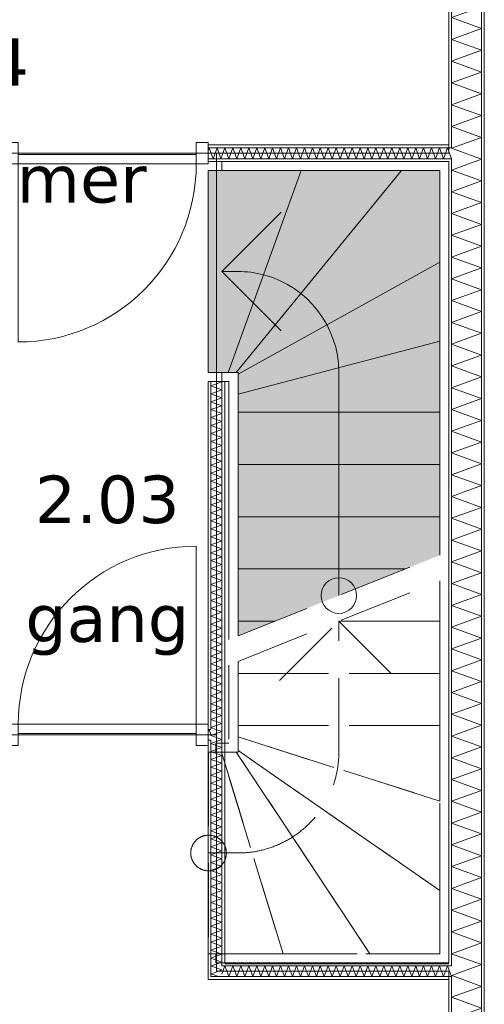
# Model space of a CAD drawing. Header units: millimetres. Extents: x -14925 to 266687, y -3550 to 35834.
# Tile 20 of 244: x 2517 to 4475, y 1530 to 5678. Entities that reach past the tile are written whole.
import ezdxf
from ezdxf.enums import TextEntityAlignment as Align

# ---------------------------------------------------------------- set-up
doc = ezdxf.new("R2010")
doc.units = ezdxf.units.MM
doc.header["$MEASUREMENT"] = 0
doc.linetypes.add('B0701', pattern=[468.239987, 311.999989, -156.239998])
for name, color, linetype in [('24 Trappen', 7, 'Continuous'), ('24 Trappen Afdek-arcering', 7, 'Continuous'), ('New_22 C Binnenwanden', 7, 'Continuous'), ('New_22 C Binnenwanden Deuren', 7, 'Continuous'), ('New_22 C Binnenwanden Doorsnede-arcering', 7, 'Continuous'), ('New_22 C Binnenwanden Laagscheidingslijnen', 7, 'Continuous'), ('New_Z Gebruiksopp', 7, 'Continuous'), ('New_Z Gebruiksopp Zone omranding', 7, 'Continuous'), ('New_Z Gebruiksopp Zone tekst', 7, 'Continuous')]:
    doc.layers.add(name, color=color, linetype=linetype)
doc.styles.add('GENERATED_STYLE_1', font='verdana.ttf')
doc.styles.add('GENERATED_STYLE_2', font='verdana.ttf')
pattern_1 = [(270, (0, 0), (100, 0), [])]
pattern_2 = [(90, (0, 0), (-100, 0), [])]
pattern_3 = [(180, (0, 0), (0, 100), [])]

# ---------------------------------------------------------------- blocks, each defined once
blk = doc.blocks.new('gang_2.03_3_3', base_point=(2886, 3890))
at = {"layer": 'New_Z Gebruiksopp Zone tekst', "color": 2, "lineweight": 0}
for tag, style, p in [('DUMMY_941', 'GENERATED_STYLE_1', (2886, 3827.9)), ('DUMMY_942', 'GENERATED_STYLE_2', (2886, 3330.7))]:
    blk.add_attdef(tag, text='', height=200, dxfattribs=dict(at, style=style)).set_placement(p, align=Align.TOP_LEFT)
for tag, style, p in [('ROOM_NUMBER', 'GENERATED_STYLE_1', (2886, 3757.1)), ('ROOM_NAME', 'GENERATED_STYLE_2', (2886, 3256.4))]:
    blk.add_attdef(tag, text='', height=200, dxfattribs=dict(at, style=style)).set_placement(p, align=Align.TOP_CENTER)
blk = doc.blocks.new('slaapkamer_2.04_13_3', base_point=(2250, 5732.5))
at = {"layer": 'New_Z Gebruiksopp Zone tekst', "color": 2, "lineweight": 0}
for tag, style, p in [('DUMMY_941', 'GENERATED_STYLE_1', (2250, 5670.4)), ('DUMMY_942', 'GENERATED_STYLE_2', (2250, 5173.2))]:
    blk.add_attdef(tag, text='', height=200, dxfattribs=dict(at, style=style)).set_placement(p, align=Align.TOP_LEFT)
for tag, style, p in [('ROOM_NUMBER', 'GENERATED_STYLE_1', (2250, 5599.6)), ('ROOM_NAME', 'GENERATED_STYLE_2', (2250, 5107.3))]:
    blk.add_attdef(tag, text='', height=200, dxfattribs=dict(at, style=style)).set_placement(p, align=Align.TOP_CENTER)
blk = doc.blocks.new('Stair_1_3')
at = {"layer": '24 Trappen Afdek-arcering', "linetype": 'Continuous', "lineweight": 0, "true_color": 0xffffff}
for points in [[(3311, 4192), (3369, 4192), (3395.9, 4192), (3703, 5042), (3369, 5042), (3311, 5042)], [(3703, 5042), (3395.9, 4192), (3429.9, 4192), (4126.2, 5042)], [(4126.2, 5042), (3429.9, 4192), (3437, 4192), (3437, 4184.9), (4287, 4655.6), (4287, 5042)], [(3437, 4184.9), (3437, 4100.2), (4287, 4323.2), (4287, 4655.6)], [(3437, 4023.9), (4287, 4023.9), (4287, 4323.2), (3437, 4100.2)], [(3437, 4023.9), (3437, 3803.9), (4287, 3803.9), (4287, 4023.9)], [(3437, 3803.9), (3437, 3583.9), (4287, 3583.9), (4287, 3803.9)], [(3437, 3583.9), (3437, 3363.9), (4142.7, 3363.9), (4287, 3421.6), (4287, 3583.9)], [(3437, 3363.9), (3437, 3143.9), (3592.7, 3143.9), (4142.7, 3363.9)], [(3437, 3081.6), (3592.7, 3143.9), (3437, 3143.9)]]:
    blk.add_hatch(color=7, dxfattribs=at).paths.add_polyline_path(points)
at = {"layer": '24 Trappen', "color": 9, "linetype": 'Continuous', "lineweight": 0}
for p, q in [((4325, 5080), (3369, 5080)), ((3369, 5080), (3369, 5042)), ((4325, 3436.8), (4325, 5080)), ((3369, 5042), (3311, 5042)), ((3311, 5042), (3311, 4192)), ((3369, 5042), (4287, 5042)), ((3703, 5042), (3369, 5042)), ((3703, 5042), (3395.9, 4192)), ((3395.9, 4192), (3703, 5042)), ((4126.2, 5042), (3429.9, 4192)), ((3429.9, 4192), (4126.2, 5042)), ((4126.2, 5042), (3703, 5042)), ((4287, 5042), (4126.2, 5042)), ((4287, 5042), (4287, 3421.6)), ((4287, 4655.6), (4287, 5042)), ((3369, 4617), (3619, 4867)), ((4287, 4655.6), (3437, 4184.9)), ((3437, 4184.9), (4287, 4655.6)), ((4287, 4323.2), (4287, 4655.6)), ((3437, 4617), (3369, 4617)), ((3619, 4367), (3369, 4617)), ((4287, 4323.2), (3437, 4100.2)), ((3437, 4100.2), (4287, 4323.2)), ((4287, 4023.9), (4287, 4323.2)), ((3311, 4192), (3369, 4192)), ((3437, 4192), (3369, 4192)), ((3369, 4192), (3369, 4154)), ((3369, 4192), (3395.9, 4192)), ((3395.9, 4192), (3429.9, 4192)), ((3429.9, 4192), (3437, 4192)), ((3437, 3081.6), (3437, 4192)), ((3437, 4192), (3437, 4184.9)), ((3862, 3251.6), (3862, 4192)), ((3369, 4154), (3399, 4154)), ((3399, 4154), (3399, 3066.4)), ((3437, 4184.9), (3437, 4100.2)), ((3437, 4100.2), (3437, 4023.9)), ((4287, 4023.9), (3437, 4023.9)), ((3437, 4023.9), (3437, 3803.9)), ((3437, 4023.9), (4287, 4023.9)), ((4287, 3803.9), (4287, 4023.9)), ((4287, 3803.9), (3437, 3803.9)), ((3437, 3803.9), (3437, 3583.9)), ((3437, 3803.9), (4287, 3803.9)), ((4287, 3583.9), (4287, 3803.9)), ((4287, 3583.9), (3437, 3583.9)), ((3437, 3583.9), (3437, 3363.9)), ((3437, 3583.9), (4287, 3583.9)), ((4287, 3421.6), (4287, 3583.9)), ((4142.7, 3363.9), (3437, 3363.9)), ((3437, 3363.9), (3437, 3143.9)), ((3437, 3363.9), (4142.7, 3363.9)), ((3592.7, 3143.9), (3437, 3143.9)), ((3437, 3143.9), (3437, 3081.6)), ((3437, 3143.9), (3592.7, 3143.9))]:
    blk.add_line(p, q, dxfattribs=at)
at = {"layer": '24 Trappen', "color": 9, "linetype": 'B0701', "lineweight": 0}
for p, q in [((3437, 3081.6), (4287, 3421.6)), ((4325, 1704), (4325, 3329.1)), ((3437, 2973.9), (4287, 3313.9)), ((4287, 3313.9), (4287, 1742)), ((4287, 3143.9), (4287, 3313.9)), ((3612, 2893.9), (3862, 3143.9)), ((4287, 3143.9), (3862, 3143.9)), ((3862, 3143.9), (4287, 3143.9)), ((3862, 2592), (3862, 3143.9)), ((3862, 3143.9), (4112, 2893.9)), ((4287, 2923.9), (4287, 3143.9)), ((3399, 2958.7), (3399, 2630)), ((3437, 2592), (3437, 2973.9)), ((3437, 2973.9), (3437, 2923.9)), ((4287, 2923.9), (3437, 2923.9)), ((3437, 2923.9), (3437, 2703.9)), ((3437, 2923.9), (4287, 2923.9)), ((4287, 2703.9), (4287, 2923.9)), ((4287, 2703.9), (3437, 2703.9)), ((3437, 2703.9), (3437, 2656)), ((3437, 2703.9), (4287, 2703.9)), ((4287, 2386), (4287, 2703.9)), ((4287, 2386), (3437, 2656)), ((3437, 2656), (3437, 2599.1)), ((3437, 2656), (4287, 2386)), ((3399, 2630), (3342.9, 2630)), ((3342.9, 2630), (3342.9, 2592)), ((3366.9, 2592), (3312.9, 2592)), ((3312.9, 2592), (3312.9, 1742)), ((3342.9, 2592), (3437, 2592)), ((3626.6, 1742), (3366.9, 2592)), ((3366.9, 2592), (3626.6, 1742)), ((3429.9, 2592), (3366.9, 2592)), ((3993, 1742), (3429.9, 2592)), ((3429.9, 2592), (3993, 1742)), ((3437, 2592), (3429.9, 2592)), ((4287, 2008.7), (3437, 2599.1)), ((3437, 2599.1), (3437, 2592)), ((3437, 2599.1), (4287, 2008.7)), ((4287, 2008.7), (4287, 2386)), ((3312.9, 2167), (3437, 2167)), ((4287, 1742), (4287, 2008.7)), ((3312.9, 1742), (3626.6, 1742)), ((4287, 1742), (3342.9, 1742)), ((3342.9, 1742), (3342.9, 1704)), ((3342.9, 1704), (4325, 1704)), ((3626.6, 1742), (3993, 1742)), ((3993, 1742), (4287, 1742))]:
    blk.add_line(p, q, dxfattribs=at)
at = {"layer": '24 Trappen', "color": 9, "linetype": 'Continuous', "lineweight": 0}
for centre, radius, start, end in [((3437, 4192), 425, 75.3544, 90), ((3437, 4192), 425, 0, 75.3544), ((3862, 3251.6), 75, 0, 180), ((3862, 3251.6), 75, 180, 0)]:
    blk.add_arc(centre, radius, start, end, dxfattribs=at)
at = {"layer": '24 Trappen', "color": 9, "linetype": 'B0701', "lineweight": 0}
for centre, radius, start, end in [((3437, 2592), 425, 277.9125, 0), ((3312.9, 2167), 75, 0, 180), ((3312.9, 2167), 75, 180, 0), ((3437, 2592), 425, 270, 277.9125)]:
    blk.add_arc(centre, radius, start, end, dxfattribs=at)
blk = doc.blocks.new('*X119')
at = {"layer": 'New_22 C Binnenwanden Doorsnede-arcering', "color": 7, "linetype": 'Continuous', "lineweight": 0}
for p, q in [((4342.6, 6877), (4463, 6833.2)), ((4337, 6787.3), (4463, 6833.2)), ((4337, 6787.3), (4463, 6741.5)), ((4337, 6695.6), (4463, 6741.5)), ((4337, 6695.6), (4463, 6649.7)), ((4337, 6603.9), (4463, 6649.7)), ((4337, 6603.9), (4463, 6558)), ((4337, 6512.2), (4463, 6558)), ((4337, 6512.2), (4463, 6466.3)), ((4337, 6420.4), (4463, 6466.3)), ((4337, 6420.4), (4463, 6374.6)), ((4337, 6328.7), (4463, 6374.6)), ((4337, 6328.7), (4463, 6282.9)), ((4337, 6237), (4463, 6282.9)), ((4337, 6237), (4463, 6191.1)), ((4337, 6145.3), (4463, 6191.1)), ((4337, 6145.3), (4463, 6099.4)), ((4337, 6053.6), (4463, 6099.4)), ((4337, 6053.6), (4463, 6007.7)), ((4337, 5961.8), (4463, 6007.7)), ((4337, 5961.8), (4463, 5916)), ((4337, 5870.1), (4463, 5916)), ((4337, 5870.1), (4463, 5824.3)), ((4337, 5778.4), (4463, 5824.3)), ((4337, 5778.4), (4463, 5732.5)), ((4337, 5686.7), (4463, 5732.5)), ((4337, 5686.7), (4463, 5640.8)), ((4337, 5595), (4463, 5640.8)), ((4337, 5595), (4463, 5549.1)), ((4337, 5503.2), (4463, 5549.1)), ((4337, 5503.2), (4463, 5457.4)), ((4337, 5411.5), (4463, 5457.4)), ((4337, 5411.5), (4463, 5365.6)), ((4337, 5319.8), (4463, 5365.6)), ((4337, 5319.8), (4463, 5273.9)), ((4337, 5228.1), (4463, 5273.9)), ((4337, 5228.1), (4463, 5182.2)), ((4341.5, 5138), (4463, 5182.2))]:
    blk.add_line(p, q, dxfattribs=at)
blk = doc.blocks.new('*X120')
at = {"layer": 'New_22 C Binnenwanden Doorsnede-arcering', "color": 7, "linetype": 'Continuous', "lineweight": 0}
for q in [(4341.5, 5138), (4458.8, 5092)]:
    blk.add_line((4337, 5136.3), q, dxfattribs=at)
blk = doc.blocks.new('*X121')
at = {"layer": 'New_22 C Binnenwanden Doorsnede-arcering', "color": 7, "linetype": 'Continuous', "lineweight": 0}
for p, q in [((4337, 5044.6), (4463, 5090.5)), ((4458.8, 5092), (4463, 5090.5)), ((4337, 5044.6), (4463, 4998.8)), ((4337, 4952.9), (4463, 4998.8)), ((4337, 4952.9), (4463, 4907)), ((4337, 4861.2), (4463, 4907)), ((4337, 4861.2), (4463, 4815.3)), ((4337, 4769.5), (4463, 4815.3)), ((4337, 4769.5), (4463, 4723.6)), ((4337, 4677.7), (4463, 4723.6)), ((4337, 4677.7), (4463, 4631.9)), ((4337, 4586), (4463, 4631.9)), ((4337, 4586), (4463, 4540.2)), ((4337, 4494.3), (4463, 4540.2)), ((4337, 4494.3), (4463, 4448.4)), ((4337, 4402.6), (4463, 4448.4)), ((4337, 4402.6), (4463, 4356.7)), ((4337, 4310.9), (4463, 4356.7)), ((4337, 4310.9), (4463, 4265)), ((4337, 4219.1), (4463, 4265)), ((4337, 4219.1), (4463, 4173.3)), ((4337, 4127.4), (4463, 4173.3)), ((4337, 4127.4), (4463, 4081.6)), ((4337, 4035.7), (4463, 4081.6)), ((4337, 4035.7), (4463, 3989.8)), ((4337, 3944), (4463, 3989.8)), ((4337, 3944), (4463, 3898.1)), ((4337, 3852.3), (4463, 3898.1)), ((4337, 3852.3), (4463, 3806.4)), ((4337, 3760.5), (4463, 3806.4)), ((4337, 3760.5), (4463, 3714.7)), ((4337, 3668.8), (4463, 3714.7)), ((4337, 3668.8), (4463, 3623)), ((4337, 3577.1), (4463, 3623)), ((4337, 3577.1), (4463, 3531.2)), ((4337, 3485.4), (4463, 3531.2)), ((4337, 3485.4), (4463, 3439.5)), ((4337, 3393.7), (4463, 3439.5)), ((4337, 3393.7), (4463, 3347.8)), ((4337, 3301.9), (4463, 3347.8)), ((4337, 3301.9), (4463, 3256.1)), ((4337, 3210.2), (4463, 3256.1)), ((4337, 3210.2), (4463, 3164.4)), ((4337, 3118.5), (4463, 3164.4)), ((4337, 3118.5), (4463, 3072.6)), ((4337, 3026.8), (4463, 3072.6)), ((4337, 3026.8), (4463, 2980.9)), ((4337, 2935.1), (4463, 2980.9)), ((4337, 2935.1), (4463, 2889.2)), ((4337, 2843.3), (4463, 2889.2)), ((4337, 2843.3), (4463, 2797.5)), ((4337, 2751.6), (4463, 2797.5)), ((4337, 2751.6), (4463, 2705.8)), ((4337, 2659.9), (4463, 2705.8)), ((4337, 2659.9), (4463, 2614)), ((4337, 2568.2), (4463, 2614)), ((4337, 2568.2), (4463, 2522.3)), ((4337, 2476.5), (4463, 2522.3)), ((4337, 2476.5), (4463, 2430.6)), ((4337, 2384.7), (4463, 2430.6)), ((4337, 2384.7), (4463, 2338.9)), ((4337, 2293), (4463, 2338.9)), ((4337, 2293), (4463, 2247.2)), ((4337, 2201.3), (4463, 2247.2)), ((4337, 2201.3), (4463, 2155.4)), ((4337, 2109.6), (4463, 2155.4)), ((4337, 2109.6), (4463, 2063.7)), ((4337, 2017.9), (4463, 2063.7)), ((4337, 2017.9), (4463, 1972)), ((4337, 1926.1), (4463, 1972)), ((4337, 1926.1), (4463, 1880.3)), ((4337, 1834.4), (4463, 1880.3)), ((4337, 1834.4), (4463, 1788.5)), ((4337, 1742.7), (4463, 1788.5)), ((4337, 1742.7), (4463, 1696.8)), ((4449.7, 1692), (4463, 1696.8))]:
    blk.add_line(p, q, dxfattribs=at)
blk = doc.blocks.new('*X122')
at = {"layer": 'New_22 C Binnenwanden Doorsnede-arcering', "color": 7, "linetype": 'Continuous', "lineweight": 0}
for q in [(4449.7, 1692), (4350.7, 1646)]:
    blk.add_line((4337, 1651), q, dxfattribs=at)
blk = doc.blocks.new('*X123')
at = {"layer": 'New_22 C Binnenwanden Doorsnede-arcering', "color": 7, "linetype": 'Continuous', "lineweight": 0}
for p, q in [((4350.7, 1646), (4463, 1605.1)), ((4337, 1559.2), (4463, 1605.1)), ((4337, 1559.2), (4463, 1513.4)), ((4337, 1467.5), (4463, 1513.4)), ((4337, 1467.5), (4463, 1421.7)), ((4337, 1375.8), (4463, 1421.7)), ((4337, 1375.8), (4463, 1329.9)), ((4337, 1284.1), (4463, 1329.9)), ((4337, 1284.1), (4463, 1238.2)), ((4337, 1192.4), (4463, 1238.2)), ((4337, 1192.4), (4463, 1146.5)), ((4337, 1100.6), (4463, 1146.5)), ((4337, 1100.6), (4463, 1054.8)), ((4337, 1008.9), (4463, 1054.8)), ((4337, 1008.9), (4463, 963.1)), ((4337, 917.2), (4463, 963.1)), ((4337, 917.2), (4463, 871.3)), ((4337, 825.5), (4463, 871.3)), ((4337, 825.5), (4463, 779.6)), ((4337, 733.8), (4463, 779.6)), ((4337, 733.8), (4463, 687.9)), ((4337, 642), (4463, 687.9)), ((4337, 642), (4463, 596.2)), ((4337, 550.3), (4463, 596.2)), ((4337, 550.3), (4463, 504.5)), ((4337, 458.6), (4463, 504.5)), ((4337, 458.6), (4463, 412.7)), ((4353.8, 373), (4463, 412.7))]:
    blk.add_line(p, q, dxfattribs=at)
blk = doc.blocks.new('Wall_4_3', base_point=(4325, 400))
at = {"layer": 'New_22 C Binnenwanden Doorsnede-arcering', "linetype": 'Continuous', "lineweight": 0, "true_color": 0x000000}
h = blk.add_hatch(dxfattribs=at)
h.set_pattern_fill('325_Houtachtig_plaatmate_E2', color=18, style=0, pattern_type=2)
h.set_pattern_definition(pattern_1)
h.paths.add_polyline_path([(4475, 77), (4475, 7173), (4463, 7173), (4463, 77)])
h = blk.add_hatch(dxfattribs=at)
h.set_pattern_fill('325_Houtachtig_plaatmate_E2', color=18, style=0, pattern_type=2)
h.set_pattern_definition(pattern_1)
h.paths.add_polyline_path([(4337, 5150), (4337, 6862), (4329.5, 6862), (4325, 6850), (4325, 5150)])
h = blk.add_hatch(dxfattribs=at)
h.set_pattern_fill('325_Houtachtig_plaatmate_E2', color=18, style=0, pattern_type=2)
h.set_pattern_definition(pattern_1)
h.paths.add_polyline_path([(4337, 5138), (4337, 5150), (4325, 5150), (4325, 5138)])
h = blk.add_hatch(dxfattribs=at)
h.set_pattern_fill('325_Houtachtig_plaatmate_E2', color=18, style=0, pattern_type=2)
h.set_pattern_definition(pattern_1)
h.paths.add_polyline_path([(4337, 5080), (4337, 5092), (4325, 5092), (4325, 5080)])
h = blk.add_hatch(dxfattribs=at)
h.set_pattern_fill('325_Houtachtig_plaatmate_E2', color=18, style=0, pattern_type=2)
h.set_pattern_definition(pattern_1)
h.paths.add_polyline_path([(4337, 1704), (4337, 5080), (4325, 5080), (4325, 1704)])
h = blk.add_hatch(dxfattribs=at)
h.set_pattern_fill('325_Houtachtig_plaatmate_E2', color=18, style=0, pattern_type=2)
h.set_pattern_definition(pattern_1)
h.paths.add_polyline_path([(4337, 1692), (4337, 1704), (4325, 1704), (4325, 1692)])
h = blk.add_hatch(dxfattribs=at)
h.set_pattern_fill('325_Houtachtig_plaatmate_E2', color=18, style=0, pattern_type=2)
h.set_pattern_definition(pattern_1)
h.paths.add_polyline_path([(4337, 1634), (4337, 1646), (4325, 1646), (4325, 1634)])
h = blk.add_hatch(dxfattribs=at)
h.set_pattern_fill('325_Houtachtig_plaatmate_E2', color=18, style=0, pattern_type=2)
h.set_pattern_definition(pattern_1)
h.paths.add_polyline_path([(4337, 388), (4337, 1634), (4325, 1634), (4325, 400), (4329.5, 388)])
at = {"layer": 'New_22 C Binnenwanden', "color": 1, "linetype": 'Continuous', "lineweight": 0, "flags": 128}
for points in [[(4475, 77), (4475, 7173)], [(4325, 6850), (4325, 5150)], [(4325, 5080), (4325, 1704)], [(4325, 1634), (4325, 400)]]:
    blk.add_lwpolyline(points, dxfattribs=at)
at = {"layer": 'New_22 C Binnenwanden Laagscheidingslijnen', "color": 1, "linetype": 'Continuous', "lineweight": 0}
for p, q in [((4337, 6862), (4337, 5138)), ((4463, 6877), (4463, 373)), ((4337, 5138), (4325, 5138)), ((4325, 5092), (4337, 5092)), ((4337, 5092), (4337, 1692)), ((4337, 1692), (4325, 1692)), ((4325, 1646), (4337, 1646)), ((4337, 1646), (4337, 388))]:
    blk.add_line(p, q, dxfattribs=at)
at = {"layer": 'New_22 C Binnenwanden', "color": 1, "lineweight": 0}
for name in ['*X119', '*X120', '*X121', '*X122', '*X123']:
    blk.add_blockref(name, (0, 0), dxfattribs=at)
blk = doc.blocks.new('*X194')
at = {"layer": 'New_22 C Binnenwanden Doorsnede-arcering', "color": 7, "linetype": 'Continuous', "lineweight": 0}
for q in [(3311, 2676.9), (3323, 2666.1)]:
    blk.add_line((3315, 2688), q, dxfattribs=at)
blk = doc.blocks.new('D1 bl 26[1]_3')
at = {"layer": 'New_22 C Binnenwanden Deuren', "color": 7, "linetype": 'Continuous', "lineweight": 0}
for p, q in [((3261, 2710), (3261, 3460)), ((2511, 2710), (2461, 2710)), ((2461, 2710), (2461, 2620)), ((2461, 2700), (2461, 2688)), ((2511, 2620), (2511, 2710)), ((2511, 2710), (3261, 2710)), ((2511, 2670), (2511, 2710)), ((3311, 2710), (3261, 2710)), ((3261, 2710), (3261, 2620)), ((3261, 2710), (3261, 2670)), ((3311, 2620), (3311, 2710)), ((3311, 2700), (3311, 2688)), ((2461, 2688), (2461, 2642)), ((3261, 2670), (2511, 2670)), ((3311, 2688), (3311, 2642)), ((2461, 2642), (2461, 2630)), ((2461, 2620), (2511, 2620)), ((3261, 2620), (3311, 2620)), ((3311, 2642), (3311, 2630))]:
    blk.add_line(p, q, dxfattribs=at)
blk.add_arc((3261, 2710), 750, 90, 180, dxfattribs=at)
blk = doc.blocks.new('Wall_15_3', base_point=(175, 2665))
at = {"layer": 'New_22 C Binnenwanden', "color": 1, "linetype": 'Continuous', "lineweight": 0}
for p, q in [((3311, 2700), (3311, 2688)), ((3311, 2688), (3311, 2642)), ((3311, 2642), (3311, 2630))]:
    blk.add_line(p, q, dxfattribs=at)
at = {"layer": 'New_22 C Binnenwanden Laagscheidingslijnen', "color": 1, "linetype": 'Continuous', "lineweight": 0}
for p, q in [((3323, 2688), (3311, 2688)), ((3311, 2642), (3323, 2642))]:
    blk.add_line(p, q, dxfattribs=at)
at = {"layer": 'New_22 C Binnenwanden', "color": 1, "lineweight": 0}
blk.add_blockref('*X194', (0, 0), dxfattribs=at)
at = {"layer": 'New_22 C Binnenwanden Deuren', "color": 7, "linetype": 'Continuous', "lineweight": 0}
blk.add_blockref('D1 bl 26[1]_3', (0, 0), dxfattribs=at)
blk = doc.blocks.new('*X282')
at = {"layer": 'New_22 C Binnenwanden Doorsnede-arcering', "color": 7, "linetype": 'Continuous', "lineweight": 0}
for p, q in [((3369, 1674.3), (3341.1, 1664.1)), ((3369, 1674.3), (3356, 1679)), ((3354.7, 1646), (3331.4, 1654.4))]:
    blk.add_line(p, q, dxfattribs=at)
blk = doc.blocks.new('*X283')
at = {"layer": 'New_22 C Binnenwanden Doorsnede-arcering', "color": 7, "linetype": 'Continuous', "lineweight": 0}
for p, q in [((3325.7, 1692), (3323, 1691)), ((3356, 1679), (3323, 1691)), ((3341.1, 1664.1), (3323, 1657.5)), ((3331.4, 1654.4), (3323, 1657.5))]:
    blk.add_line(p, q, dxfattribs=at)
blk = doc.blocks.new('*X284')
at = {"layer": 'New_22 C Binnenwanden Doorsnede-arcering', "color": 7, "linetype": 'Continuous', "lineweight": 0}
for p, q in [((3359.8, 2642), (3323, 2628.6)), ((3369, 2611.9), (3323, 2628.6)), ((3369, 2611.9), (3323, 2595.1)), ((3369, 2578.4), (3323, 2595.1)), ((3369, 2578.4), (3323, 2561.6)), ((3369, 2544.9), (3323, 2561.6)), ((3369, 2544.9), (3323, 2528.1)), ((3369, 2511.4), (3323, 2528.1)), ((3369, 2511.4), (3323, 2494.7)), ((3369, 2477.9), (3323, 2494.7)), ((3369, 2477.9), (3323, 2461.2)), ((3369, 2444.4), (3323, 2461.2)), ((3369, 2444.4), (3323, 2427.7)), ((3369, 2410.9), (3323, 2427.7)), ((3369, 2410.9), (3323, 2394.2)), ((3369, 2377.5), (3323, 2394.2)), ((3369, 2377.5), (3323, 2360.7)), ((3369, 2344), (3323, 2360.7)), ((3369, 2344), (3323, 2327.2)), ((3369, 2310.5), (3323, 2327.2)), ((3369, 2310.5), (3323, 2293.7)), ((3369, 2277), (3323, 2293.7)), ((3369, 2277), (3323, 2260.3)), ((3369, 2243.5), (3323, 2260.3)), ((3369, 2243.5), (3323, 2226.8)), ((3369, 2210), (3323, 2226.8)), ((3369, 2210), (3323, 2193.3)), ((3369, 2176.5), (3323, 2193.3)), ((3369, 2176.5), (3323, 2159.8)), ((3369, 2143.1), (3323, 2159.8)), ((3369, 2143.1), (3323, 2126.3)), ((3369, 2109.6), (3323, 2126.3)), ((3369, 2109.6), (3323, 2092.8)), ((3369, 2076.1), (3323, 2092.8)), ((3369, 2076.1), (3323, 2059.3)), ((3369, 2042.6), (3323, 2059.3)), ((3369, 2042.6), (3323, 2025.9)), ((3369, 2009.1), (3323, 2025.9)), ((3369, 2009.1), (3323, 1992.4)), ((3369, 1975.6), (3323, 1992.4)), ((3369, 1975.6), (3323, 1958.9)), ((3369, 1942.1), (3323, 1958.9)), ((3369, 1942.1), (3323, 1925.4)), ((3369, 1908.7), (3323, 1925.4)), ((3369, 1908.7), (3323, 1891.9)), ((3369, 1875.2), (3323, 1891.9)), ((3369, 1875.2), (3323, 1858.4)), ((3369, 1841.7), (3323, 1858.4)), ((3369, 1841.7), (3323, 1824.9)), ((3369, 1808.2), (3323, 1824.9)), ((3369, 1808.2), (3323, 1791.5)), ((3369, 1774.7), (3323, 1791.5)), ((3369, 1774.7), (3323, 1758)), ((3369, 1741.2), (3323, 1758)), ((3369, 1741.2), (3323, 1724.5)), ((3369, 1707.7), (3323, 1724.5)), ((3369, 1707.7), (3325.7, 1692))]:
    blk.add_line(p, q, dxfattribs=at)
blk = doc.blocks.new('*X285')
at = {"layer": 'New_22 C Binnenwanden Doorsnede-arcering', "color": 7, "linetype": 'Continuous', "lineweight": 0}
for p, q in [((3369, 2678.8), (3323, 2662.1)), ((3369, 2645.3), (3323, 2662.1)), ((3369, 2678.8), (3343.8, 2688)), ((3369, 2645.3), (3359.8, 2642))]:
    blk.add_line(p, q, dxfattribs=at)
blk = doc.blocks.new('*X286')
at = {"layer": 'New_22 C Binnenwanden Doorsnede-arcering', "color": 7, "linetype": 'Continuous', "lineweight": 0}
for p, q in [((3369, 4152.2), (3323, 4135.4)), ((3369, 4152.2), (3364, 4154)), ((3369, 4118.7), (3323, 4135.4)), ((3369, 4118.7), (3323, 4101.9)), ((3369, 4085.2), (3323, 4101.9)), ((3369, 4085.2), (3323, 4068.5)), ((3369, 4051.7), (3323, 4068.5)), ((3369, 4051.7), (3323, 4035)), ((3369, 4018.2), (3323, 4035)), ((3369, 4018.2), (3323, 4001.5)), ((3369, 3984.7), (3323, 4001.5)), ((3369, 3984.7), (3323, 3968)), ((3369, 3951.3), (3323, 3968)), ((3369, 3951.3), (3323, 3934.5)), ((3369, 3917.8), (3323, 3934.5)), ((3369, 3917.8), (3323, 3901)), ((3369, 3884.3), (3323, 3901)), ((3369, 3884.3), (3323, 3867.5)), ((3369, 3850.8), (3323, 3867.5)), ((3369, 3850.8), (3323, 3834.1)), ((3369, 3817.3), (3323, 3834.1)), ((3369, 3817.3), (3323, 3800.6)), ((3369, 3783.8), (3323, 3800.6)), ((3369, 3783.8), (3323, 3767.1)), ((3369, 3750.3), (3323, 3767.1)), ((3369, 3750.3), (3323, 3733.6)), ((3369, 3716.9), (3323, 3733.6)), ((3369, 3716.9), (3323, 3700.1)), ((3369, 3683.4), (3323, 3700.1)), ((3369, 3683.4), (3323, 3666.6)), ((3369, 3649.9), (3323, 3666.6)), ((3369, 3649.9), (3323, 3633.2)), ((3369, 3616.4), (3323, 3633.2)), ((3369, 3616.4), (3323, 3599.7)), ((3369, 3582.9), (3323, 3599.7)), ((3369, 3582.9), (3323, 3566.2)), ((3369, 3549.4), (3323, 3566.2)), ((3369, 3549.4), (3323, 3532.7)), ((3369, 3516), (3323, 3532.7)), ((3369, 3516), (3323, 3499.2)), ((3369, 3482.5), (3323, 3499.2)), ((3369, 3482.5), (3323, 3465.7)), ((3369, 3449), (3323, 3465.7)), ((3369, 3449), (3323, 3432.2)), ((3369, 3415.5), (3323, 3432.2)), ((3369, 3415.5), (3323, 3398.8)), ((3369, 3382), (3323, 3398.8)), ((3369, 3382), (3323, 3365.3)), ((3369, 3348.5), (3323, 3365.3)), ((3369, 3348.5), (3323, 3331.8)), ((3369, 3315), (3323, 3331.8)), ((3369, 3315), (3323, 3298.3)), ((3369, 3281.6), (3323, 3298.3)), ((3369, 3281.6), (3323, 3264.8)), ((3369, 3248.1), (3323, 3264.8)), ((3369, 3248.1), (3323, 3231.3)), ((3369, 3214.6), (3323, 3231.3)), ((3369, 3214.6), (3323, 3197.8)), ((3369, 3181.1), (3323, 3197.8)), ((3369, 3181.1), (3323, 3164.4)), ((3369, 3147.6), (3323, 3164.4)), ((3369, 3147.6), (3323, 3130.9)), ((3369, 3114.1), (3323, 3130.9)), ((3369, 3114.1), (3323, 3097.4)), ((3369, 3080.6), (3323, 3097.4)), ((3369, 3080.6), (3323, 3063.9)), ((3369, 3047.2), (3323, 3063.9)), ((3369, 3047.2), (3323, 3030.4)), ((3369, 3013.7), (3323, 3030.4)), ((3369, 3013.7), (3323, 2996.9)), ((3369, 2980.2), (3323, 2996.9)), ((3369, 2980.2), (3323, 2963.4)), ((3369, 2946.7), (3323, 2963.4)), ((3369, 2946.7), (3323, 2930)), ((3369, 2913.2), (3323, 2930)), ((3369, 2913.2), (3323, 2896.5)), ((3369, 2879.7), (3323, 2896.5)), ((3369, 2879.7), (3323, 2863)), ((3369, 2846.2), (3323, 2863)), ((3369, 2846.2), (3323, 2829.5)), ((3369, 2812.8), (3323, 2829.5)), ((3369, 2812.8), (3323, 2796)), ((3369, 2779.3), (3323, 2796)), ((3369, 2779.3), (3323, 2762.5)), ((3369, 2745.8), (3323, 2762.5)), ((3369, 2745.8), (3323, 2729)), ((3369, 2712.3), (3323, 2729)), ((3369, 2712.3), (3323, 2695.6)), ((3343.8, 2688), (3323, 2695.6))]:
    blk.add_line(p, q, dxfattribs=at)
blk = doc.blocks.new('Wall_27_3', base_point=(3346, 4154))
at = {"layer": 'New_22 C Binnenwanden Doorsnede-arcering', "linetype": 'Continuous', "lineweight": 0, "true_color": 0x000000}
h = blk.add_hatch(dxfattribs=at)
h.set_pattern_fill('325_Houtachtig_plaatmate_E2', color=18, style=0, pattern_type=2)
h.set_pattern_definition(pattern_2)
h.paths.add_polyline_path([(3323, 2700), (3323, 4154), (3311, 4154), (3311, 2700)])
h = blk.add_hatch(dxfattribs=at)
h.set_pattern_fill('325_Houtachtig_plaatmate_E2', color=18, style=0, pattern_type=2)
h.set_pattern_definition(pattern_2)
h.paths.add_polyline_path([(3381, 1704), (3381, 4154), (3369, 4154), (3369, 1704)])
h = blk.add_hatch(dxfattribs=at)
h.set_pattern_fill('325_Houtachtig_plaatmate_E2', color=18, style=0, pattern_type=2)
h.set_pattern_definition(pattern_2)
h.paths.add_polyline_path([(3311, 2700), (3311, 2688), (3323, 2688), (3323, 2700)])
h = blk.add_hatch(dxfattribs=at)
h.set_pattern_fill('325_Houtachtig_plaatmate_E2', color=18, style=0, pattern_type=2)
h.set_pattern_definition(pattern_2)
h.paths.add_polyline_path([(3311, 2642), (3311, 2630), (3323, 2630), (3323, 2642)])
h = blk.add_hatch(dxfattribs=at)
h.set_pattern_fill('325_Houtachtig_plaatmate_E2', color=18, style=0, pattern_type=2)
h.set_pattern_definition(pattern_2)
h.paths.add_polyline_path([(3311, 2630), (3311, 1646), (3323, 1646), (3323, 2630)])
h = blk.add_hatch(dxfattribs=at)
h.set_pattern_fill('325_Houtachtig_plaatmate_E2', color=18, style=0, pattern_type=2)
h.set_pattern_definition(pattern_2)
h.paths.add_polyline_path([(3381, 1704), (3369, 1692), (3381, 1692)])
h = blk.add_hatch(dxfattribs=at)
h.set_pattern_fill('325_Houtachtig_plaatmate_E2', color=18, style=0, pattern_type=2)
h.set_pattern_definition(pattern_2)
h.paths.add_polyline_path([(3381, 1704), (3369, 1704), (3369, 1692)])
h = blk.add_hatch(dxfattribs=at)
h.set_pattern_fill('325_Houtachtig_plaatmate_E2', color=18, style=0, pattern_type=2)
h.set_pattern_definition(pattern_2)
h.paths.add_polyline_path([(3323, 1646), (3311, 1634), (3323, 1634)])
h = blk.add_hatch(dxfattribs=at)
h.set_pattern_fill('325_Houtachtig_plaatmate_E2', color=18, style=0, pattern_type=2)
h.set_pattern_definition(pattern_2)
h.paths.add_polyline_path([(3323, 1646), (3311, 1646), (3311, 1634)])
at = {"layer": 'New_22 C Binnenwanden', "color": 1, "linetype": 'Continuous', "lineweight": 0, "flags": 128}
for points in [[(3311, 4154), (3311, 2700)], [(3323, 4154), (3311, 4154)], [(3369, 4154), (3323, 4154)], [(3381, 4154), (3369, 4154)], [(3381, 1704), (3381, 4154)], [(3311, 2630), (3311, 1634)], [(3311, 1634), (3323, 1634)]]:
    blk.add_lwpolyline(points, dxfattribs=at)
at = {"layer": 'New_22 C Binnenwanden Laagscheidingslijnen', "color": 1, "linetype": 'Continuous', "lineweight": 0}
for p, q in [((3323, 2700), (3323, 4154)), ((3369, 2688), (3369, 4154)), ((3323, 2688), (3323, 2700)), ((3323, 2688), (3311, 2688)), ((3369, 2642), (3369, 2688)), ((3311, 2642), (3323, 2642)), ((3323, 2630), (3323, 2642)), ((3323, 1646), (3323, 2630)), ((3369, 1692), (3369, 2642)), ((3369, 1692), (3381, 1692)), ((3323, 1646), (3369, 1646))]:
    blk.add_line(p, q, dxfattribs=at)
at = {"layer": 'New_22 C Binnenwanden', "color": 1, "lineweight": 0}
for name in ['*X286', '*X285', '*X284', '*X283', '*X282']:
    blk.add_blockref(name, (0, 0), dxfattribs=at)
blk = doc.blocks.new('*X288')
at = {"layer": 'New_22 C Binnenwanden Doorsnede-arcering', "color": 7, "linetype": 'Continuous', "lineweight": 0}
for p in [(4325, 5123.2), (4337, 5093.8)]:
    blk.add_line(p, (4336.3, 5092), dxfattribs=at)
blk = doc.blocks.new('*X289')
at = {"layer": 'New_22 C Binnenwanden Doorsnede-arcering', "color": 7, "linetype": 'Continuous', "lineweight": 0}
blk.add_line((2449, 5125.4), (2461, 5092.5), dxfattribs=at)
blk = doc.blocks.new('*X290')
at = {"layer": 'New_22 C Binnenwanden Doorsnede-arcering', "color": 7, "linetype": 'Continuous', "lineweight": 0}
for p, q in [((3315, 5138), (3311, 5126.9)), ((3315, 5138), (3331.8, 5092)), ((3348.5, 5138), (3331.8, 5092)), ((3348.5, 5138), (3365.3, 5092)), ((3382, 5138), (3365.3, 5092)), ((3382, 5138), (3398.8, 5092)), ((3415.5, 5138), (3398.8, 5092)), ((3415.5, 5138), (3432.2, 5092)), ((3449, 5138), (3432.2, 5092)), ((3449, 5138), (3465.7, 5092)), ((3482.5, 5138), (3465.7, 5092)), ((3482.5, 5138), (3499.2, 5092)), ((3516, 5138), (3499.2, 5092)), ((3516, 5138), (3532.7, 5092)), ((3549.4, 5138), (3532.7, 5092)), ((3549.4, 5138), (3566.2, 5092)), ((3582.9, 5138), (3566.2, 5092)), ((3582.9, 5138), (3599.7, 5092)), ((3616.4, 5138), (3599.7, 5092)), ((3616.4, 5138), (3633.2, 5092)), ((3649.9, 5138), (3633.2, 5092)), ((3649.9, 5138), (3666.6, 5092)), ((3683.4, 5138), (3666.6, 5092)), ((3683.4, 5138), (3700.1, 5092)), ((3716.9, 5138), (3700.1, 5092)), ((3716.9, 5138), (3733.6, 5092)), ((3750.3, 5138), (3733.6, 5092)), ((3750.3, 5138), (3767.1, 5092)), ((3783.8, 5138), (3767.1, 5092)), ((3783.8, 5138), (3800.6, 5092)), ((3817.3, 5138), (3800.6, 5092)), ((3817.3, 5138), (3834.1, 5092)), ((3850.8, 5138), (3834.1, 5092)), ((3850.8, 5138), (3867.5, 5092)), ((3884.3, 5138), (3867.5, 5092)), ((3884.3, 5138), (3901, 5092)), ((3917.8, 5138), (3901, 5092)), ((3917.8, 5138), (3934.5, 5092)), ((3951.3, 5138), (3934.5, 5092)), ((3951.3, 5138), (3968, 5092)), ((3984.7, 5138), (3968, 5092)), ((3984.7, 5138), (4001.5, 5092)), ((4018.2, 5138), (4001.5, 5092)), ((4018.2, 5138), (4035, 5092)), ((4051.7, 5138), (4035, 5092)), ((4051.7, 5138), (4068.5, 5092)), ((4085.2, 5138), (4068.5, 5092)), ((4085.2, 5138), (4101.9, 5092)), ((4118.7, 5138), (4101.9, 5092)), ((4118.7, 5138), (4135.4, 5092)), ((4152.2, 5138), (4135.4, 5092)), ((4152.2, 5138), (4168.9, 5092)), ((4185.7, 5138), (4168.9, 5092)), ((4185.7, 5138), (4202.4, 5092)), ((4219.1, 5138), (4202.4, 5092)), ((4219.1, 5138), (4235.9, 5092)), ((4252.6, 5138), (4235.9, 5092)), ((4252.6, 5138), (4269.4, 5092)), ((4286.1, 5138), (4269.4, 5092)), ((4286.1, 5138), (4302.9, 5092)), ((4319.6, 5138), (4302.9, 5092)), ((4319.6, 5138), (4325, 5123.2))]:
    blk.add_line(p, q, dxfattribs=at)
blk = doc.blocks.new('D1 bl 26[9]_3')
at = {"layer": 'New_22 C Binnenwanden Deuren', "color": 7, "linetype": 'Continuous', "lineweight": 0}
for p, q in [((2511, 5160), (2461, 5160)), ((2461, 5160), (2461, 5070)), ((2461, 5138), (2461, 5150)), ((2511, 5070), (2511, 5160)), ((3311, 5160), (3261, 5160)), ((3261, 5160), (3261, 5070)), ((3311, 5070), (3311, 5160)), ((3311, 5138), (3311, 5150)), ((2461, 5092), (2461, 5138)), ((2511, 5070), (2511, 5110)), ((2511, 5110), (3261, 5110)), ((3261, 5110), (3261, 5070)), ((3311, 5092), (3311, 5138)), ((2461, 5080), (2461, 5092)), ((2461, 5070), (2511, 5070)), ((2511, 5070), (2511, 4320)), ((3261, 5070), (2511, 5070)), ((3261, 5070), (3311, 5070)), ((3311, 5080), (3311, 5092))]:
    blk.add_line(p, q, dxfattribs=at)
blk.add_arc((2511, 5070), 750, 270, 0, dxfattribs=at)
blk = doc.blocks.new('Wall_28_3', base_point=(2426, 5115))
at = {"layer": 'New_22 C Binnenwanden Doorsnede-arcering', "linetype": 'Continuous', "lineweight": 0, "true_color": 0x000000}
h = blk.add_hatch(dxfattribs=at)
h.set_pattern_fill('325_Houtachtig_plaatmate_E2', color=18, style=0, pattern_type=2)
h.set_pattern_definition(pattern_3)
h.paths.add_polyline_path([(2403, 5138), (2461, 5138), (2461, 5150), (2403, 5150)])
h = blk.add_hatch(dxfattribs=at)
h.set_pattern_fill('325_Houtachtig_plaatmate_E2', color=18, style=0, pattern_type=2)
h.set_pattern_definition(pattern_3)
h.paths.add_polyline_path([(4325, 5150), (3311, 5150), (3311, 5138), (4325, 5138)])
h = blk.add_hatch(dxfattribs=at)
h.set_pattern_fill('325_Houtachtig_plaatmate_E2', color=18, style=0, pattern_type=2)
h.set_pattern_definition(pattern_3)
h.paths.add_polyline_path([(3311, 5080), (4325, 5080), (4325, 5092), (3311, 5092)])
at = {"layer": 'New_22 C Binnenwanden', "color": 1, "linetype": 'Continuous', "lineweight": 0}
for p, q in [((2461, 5138), (2461, 5150)), ((3311, 5138), (3311, 5150)), ((2461, 5092), (2461, 5138)), ((3311, 5092), (3311, 5138)), ((2461, 5080), (2461, 5092)), ((3311, 5080), (3311, 5092))]:
    blk.add_line(p, q, dxfattribs=at)
at = {"layer": 'New_22 C Binnenwanden', "color": 1, "linetype": 'Continuous', "lineweight": 0, "flags": 128}
for points in [[(2461, 5150), (2403, 5150)], [(4325, 5150), (3311, 5150)], [(3311, 5080), (4325, 5080)]]:
    blk.add_lwpolyline(points, dxfattribs=at)
at = {"layer": 'New_22 C Binnenwanden Laagscheidingslijnen', "color": 1, "linetype": 'Continuous', "lineweight": 0}
for p, q in [((2449, 5138), (2403, 5138)), ((2461, 5138), (2449, 5138)), ((4325, 5138), (3311, 5138)), ((4337, 5138), (4325, 5138)), ((2461, 5092), (2449, 5092)), ((4325, 5092), (3311, 5092)), ((4325, 5092), (4337, 5092))]:
    blk.add_line(p, q, dxfattribs=at)
at = {"layer": 'New_22 C Binnenwanden', "color": 1, "lineweight": 0}
for name in ['*X289', '*X290', '*X288']:
    blk.add_blockref(name, (0, 0), dxfattribs=at)
at = {"layer": 'New_22 C Binnenwanden Deuren', "color": 7, "linetype": 'Continuous', "lineweight": 0}
blk.add_blockref('D1 bl 26[9]_3', (0, 0), dxfattribs=at)
blk = doc.blocks.new('*X293')
at = {"layer": 'New_22 C Binnenwanden Doorsnede-arcering', "color": 7, "linetype": 'Continuous', "lineweight": 0}
for p in [(4325, 1677.2), (4337, 1647.8)]:
    blk.add_line(p, (4336.3, 1646), dxfattribs=at)
blk = doc.blocks.new('*X294')
at = {"layer": 'New_22 C Binnenwanden Doorsnede-arcering', "color": 7, "linetype": 'Continuous', "lineweight": 0}
for p, q in [((3382, 1692), (3369, 1656.3)), ((3382, 1692), (3398.8, 1646)), ((3415.5, 1692), (3398.8, 1646)), ((3415.5, 1692), (3432.2, 1646)), ((3449, 1692), (3432.2, 1646)), ((3449, 1692), (3465.7, 1646)), ((3482.5, 1692), (3465.7, 1646)), ((3482.5, 1692), (3499.2, 1646)), ((3516, 1692), (3499.2, 1646)), ((3516, 1692), (3532.7, 1646)), ((3549.4, 1692), (3532.7, 1646)), ((3549.4, 1692), (3566.2, 1646)), ((3582.9, 1692), (3566.2, 1646)), ((3582.9, 1692), (3599.7, 1646)), ((3616.4, 1692), (3599.7, 1646)), ((3616.4, 1692), (3633.2, 1646)), ((3649.9, 1692), (3633.2, 1646)), ((3649.9, 1692), (3666.6, 1646)), ((3683.4, 1692), (3666.6, 1646)), ((3683.4, 1692), (3700.1, 1646)), ((3716.9, 1692), (3700.1, 1646)), ((3716.9, 1692), (3733.6, 1646)), ((3750.3, 1692), (3733.6, 1646)), ((3750.3, 1692), (3767.1, 1646)), ((3783.8, 1692), (3767.1, 1646)), ((3783.8, 1692), (3800.6, 1646)), ((3817.3, 1692), (3800.6, 1646)), ((3817.3, 1692), (3834.1, 1646)), ((3850.8, 1692), (3834.1, 1646)), ((3850.8, 1692), (3867.5, 1646)), ((3884.3, 1692), (3867.5, 1646)), ((3884.3, 1692), (3901, 1646)), ((3917.8, 1692), (3901, 1646)), ((3917.8, 1692), (3934.5, 1646)), ((3951.3, 1692), (3934.5, 1646)), ((3951.3, 1692), (3968, 1646)), ((3984.7, 1692), (3968, 1646)), ((3984.7, 1692), (4001.5, 1646)), ((4018.2, 1692), (4001.5, 1646)), ((4018.2, 1692), (4035, 1646)), ((4051.7, 1692), (4035, 1646)), ((4051.7, 1692), (4068.5, 1646)), ((4085.2, 1692), (4068.5, 1646)), ((4085.2, 1692), (4101.9, 1646)), ((4118.7, 1692), (4101.9, 1646)), ((4118.7, 1692), (4135.4, 1646)), ((4152.2, 1692), (4135.4, 1646)), ((4152.2, 1692), (4168.9, 1646)), ((4185.7, 1692), (4168.9, 1646)), ((4185.7, 1692), (4202.4, 1646)), ((4219.1, 1692), (4202.4, 1646)), ((4219.1, 1692), (4235.9, 1646)), ((4252.6, 1692), (4235.9, 1646)), ((4252.6, 1692), (4269.4, 1646)), ((4286.1, 1692), (4269.4, 1646)), ((4286.1, 1692), (4302.9, 1646)), ((4319.6, 1692), (4302.9, 1646)), ((4319.6, 1692), (4325, 1677.2))]:
    blk.add_line(p, q, dxfattribs=at)
blk = doc.blocks.new('Wall_29_3', base_point=(3346, 1669))
at = {"layer": 'New_22 C Binnenwanden Doorsnede-arcering', "linetype": 'Continuous', "lineweight": 0, "true_color": 0x000000}
h = blk.add_hatch(dxfattribs=at)
h.set_pattern_fill('325_Houtachtig_plaatmate_E2', color=18, style=0, pattern_type=2)
h.set_pattern_definition(pattern_3)
h.paths.add_polyline_path([(3381, 1692), (4325, 1692), (4325, 1704), (3381, 1704)])
h = blk.add_hatch(dxfattribs=at)
h.set_pattern_fill('325_Houtachtig_plaatmate_E2', color=18, style=0, pattern_type=2)
h.set_pattern_definition(pattern_3)
h.paths.add_polyline_path([(3323, 1634), (4325, 1634), (4325, 1646), (3323, 1646)])
at = {"layer": 'New_22 C Binnenwanden', "color": 1, "linetype": 'Continuous', "lineweight": 0, "flags": 128}
for points in [[(4325, 1704), (3381, 1704)], [(3323, 1634), (4325, 1634)]]:
    blk.add_lwpolyline(points, dxfattribs=at)
at = {"layer": 'New_22 C Binnenwanden Laagscheidingslijnen', "color": 1, "linetype": 'Continuous', "lineweight": 0}
for p, q in [((3369, 1692), (3381, 1692)), ((4325, 1692), (3381, 1692)), ((4337, 1692), (4325, 1692)), ((3323, 1646), (3369, 1646)), ((4325, 1646), (3369, 1646)), ((4325, 1646), (4337, 1646))]:
    blk.add_line(p, q, dxfattribs=at)
at = {"layer": 'New_22 C Binnenwanden', "color": 1, "lineweight": 0}
for name in ['*X294', '*X293']:
    blk.add_blockref(name, (0, 0), dxfattribs=at)

msp = doc.modelspace()

# ---------------------------------------------------------------- linework, layer by layer
at = {"layer": 'New_Z Gebruiksopp Zone omranding', "color": 254, "linetype": 'Continuous', "lineweight": 0, "true_color": 0xe4e3c5, "flags": 128}
for points in [[(175, 6850), (175, 4515), (2426, 4515), (2426, 5115), (4325, 5115), (4325, 6850), (595, 6850)], [(175, 2665), (175, 400), (4325, 400), (4325, 1669), (3346, 1669), (3346, 2665)]]:
    msp.add_lwpolyline(points, close=True, dxfattribs=at)
at = {"layer": 'New_Z Gebruiksopp Zone omranding', "color": 254, "linetype": 'Continuous', "lineweight": 0, "true_color": 0xd1c2fc, "flags": 128}
msp.add_lwpolyline([(2426, 5115), (2426, 2665), (3346, 2665), (3346, 5115)], close=True, dxfattribs=at)

# ---------------------------------------------------------------- block references
at = {"layer": '24 Trappen', "color": 253, "linetype": 'Continuous', "lineweight": 0, "true_color": 0x99a3a6}
msp.add_blockref('Stair_1_3', (0, 0), dxfattribs=at)
at = {"layer": 'New_22 C Binnenwanden', "color": 1, "lineweight": 0}
for name, p in [('Wall_4_3', (4325, 400)), ('Wall_28_3', (2426, 5115)), ('Wall_27_3', (3346, 4154)), ('Wall_15_3', (175, 2665)), ('Wall_29_3', (3346, 1669))]:
    msp.add_blockref(name, p, dxfattribs=at)
at = {"layer": 'New_Z Gebruiksopp', "color": 2, "linetype": 'Continuous', "lineweight": 0}
for name, p, values in [('slaapkamer_2.04_13_3', (2250, 5732.5), {'ROOM_NAME': 'slaapkamer', 'ROOM_NUMBER': '2.04'}), ('gang_2.03_3_3', (2886, 3890), {'ROOM_NAME': 'gang', 'ROOM_NUMBER': '2.03'})]:
    msp.add_blockref(name, p, dxfattribs=at).add_auto_attribs(values)

doc.saveas('drawing.dxf')
